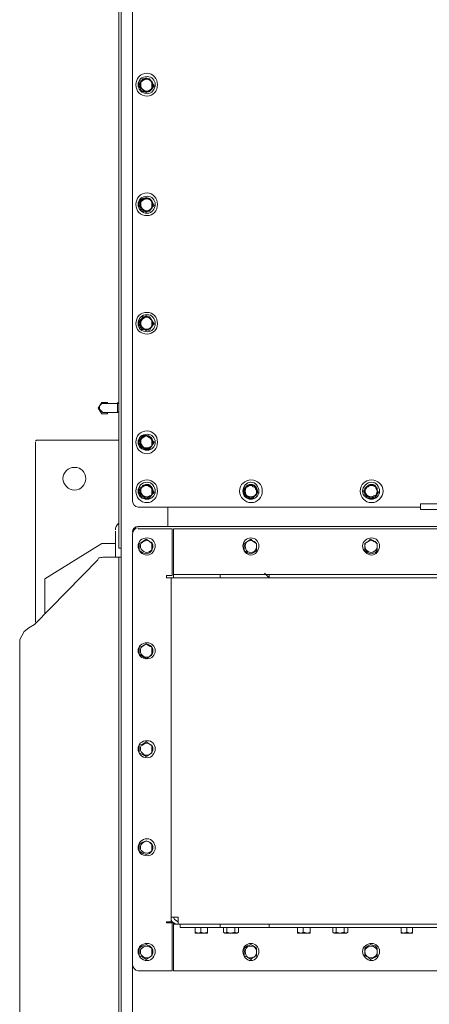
# Model space of a CAD drawing. Header units: millimetres. Extents: x -21108 to 360233, y 566 to 551167.
# Tile 18 of 38: x 179455 to 179879, y 266973 to 267991. Entities that reach past the tile are written whole.
import ezdxf

# ---------------------------------------------------------------- set-up
doc = ezdxf.new("R2010")
doc.units = ezdxf.units.MM
doc.header["$LTSCALE"] = 10

msp = doc.modelspace()

# ---------------------------------------------------------------- linework, layer by layer
at = {"linetype": 'Continuous', "lineweight": 20}
for points in [[(179560.287, 267444.416), (179557.93, 267444.416), (179557.93, 268068.984)], [(179572.071, 268040.702), (179572.071, 267493.91), (179572.071, 267493.91)], [(179572.071, 266432.144), (179570.893, 266432.144), (179560.287, 266432.144), (179560.287, 268002.992)], [(179586.213, 267929.929), (179582.677, 267929.929), (179580.32, 267926.394), (179579.142, 267922.859), (179580.32, 267920.502)], [(179582.677, 267928.751), (179579.142, 267927.573), (179579.142, 267922.859), (179579.142, 267919.324), (179582.677, 267916.967)], [(179589.748, 267928.751), (179586.213, 267931.108), (179582.677, 267928.751)], [(179586.213, 267916.967), (179589.748, 267916.967), (179592.105, 267919.324), (179594.462, 267922.859), (179592.105, 267926.394), (179589.748, 267929.929), (179586.213, 267929.929)], [(179592.105, 267922.859), (179592.105, 267927.573), (179589.748, 267928.751)], [(179580.32, 267920.502), (179581.499, 267916.967), (179586.213, 267916.967)], [(179582.677, 267916.967), (179586.213, 267915.788), (179589.748, 267916.967)], [(179589.748, 267916.967), (179592.105, 267919.324), (179592.105, 267922.859)], [(179582.677, 267806.194), (179579.142, 267803.837), (179579.142, 267799.124), (179579.142, 267795.588), (179582.677, 267794.41)], [(179586.213, 267806.194), (179582.677, 267806.194), (179580.32, 267803.837)], [(179589.748, 267806.194), (179586.213, 267807.373), (179582.677, 267806.194)], [(179592.105, 267796.767), (179594.462, 267799.124), (179592.105, 267803.837), (179589.748, 267806.194), (179586.213, 267806.194)], [(179592.105, 267799.124), (179592.105, 267803.837), (179589.748, 267806.194)], [(179580.32, 267803.837), (179579.142, 267800.302), (179579.142, 267800.302)], [(179579.142, 267800.302), (179580.32, 267796.767), (179580.32, 267796.767)], [(179580.32, 267796.767), (179581.499, 267793.232), (179586.213, 267793.232)], [(179582.677, 267794.41), (179586.213, 267792.053), (179589.748, 267794.41)], [(179586.213, 267793.232), (179589.748, 267793.232), (179592.105, 267796.767)], [(179589.748, 267794.41), (179592.105, 267795.588), (179592.105, 267799.124)], [(179582.677, 267682.459), (179579.142, 267680.102), (179579.142, 267676.567), (179579.142, 267673.032), (179582.677, 267671.853)], [(179586.213, 267683.637), (179582.677, 267683.637), (179580.32, 267680.102)], [(179589.748, 267682.459), (179586.213, 267684.816), (179582.677, 267682.459)], [(179592.105, 267674.21), (179594.462, 267676.567), (179592.105, 267680.102), (179589.748, 267683.637), (179586.213, 267683.637)], [(179592.105, 267676.567), (179592.105, 267680.102), (179589.748, 267682.459)], [(179580.32, 267680.102), (179579.142, 267676.567), (179580.32, 267674.21)], [(179580.32, 267674.21), (179581.499, 267670.675), (179586.213, 267670.675)], [(179582.677, 267671.853), (179586.213, 267669.496), (179589.748, 267671.853)], [(179586.213, 267670.675), (179589.748, 267669.496), (179592.105, 267674.21)], [(179589.748, 267671.853), (179592.105, 267673.032), (179592.105, 267676.567)], [(179546.146, 267584.649), (179546.146, 267583.471), (179540.254, 267583.471), (179536.718, 267589.363), (179540.254, 267595.255), (179546.146, 267595.255), (179546.146, 267594.077)], [(179542.611, 267594.077), (179540.254, 267594.077), (179537.897, 267591.72), (179537.897, 267590.541), (179537.897, 267588.185), (179540.254, 267585.828), (179541.432, 267584.649), (179542.611, 267584.649)], [(179556.752, 267594.077), (179542.611, 267594.077), (179542.611, 267594.077)], [(179556.752, 267584.649), (179556.752, 267585.828), (179556.752, 267589.363), (179556.752, 267592.898), (179556.752, 267594.077)], [(179542.611, 267584.649), (179556.752, 267584.649), (179556.752, 267584.649)], [(179586.213, 267561.081), (179582.677, 267561.081), (179580.32, 267557.545)], [(179589.748, 267558.724), (179586.213, 267561.081), (179582.677, 267558.724)], [(179592.105, 267550.475), (179594.462, 267554.01), (179592.105, 267556.367), (179589.748, 267559.902), (179586.213, 267561.081)], [(179471.905, 267554.01), (179471.905, 267367.818), (179471.905, 267367.818)], [(179557.93, 267556.367), (179473.083, 267556.367), (179473.083, 267556.367)], [(179582.677, 267558.724), (179579.142, 267557.545), (179579.142, 267554.01), (179579.142, 267550.475), (179582.677, 267548.118)], [(179580.32, 267557.545), (179579.142, 267554.01), (179580.32, 267550.475)], [(179580.32, 267550.475), (179581.499, 267548.118), (179586.213, 267546.94)], [(179586.213, 267546.94), (179589.748, 267546.94), (179592.105, 267550.475)], [(179592.105, 267554.01), (179592.105, 267557.545), (179589.748, 267558.724)], [(179589.748, 267548.118), (179592.105, 267550.475), (179592.105, 267554.01)], [(179582.677, 267548.118), (179586.213, 267545.761), (179589.748, 267548.118)], [(179586.213, 267509.23), (179582.677, 267509.23), (179580.32, 267505.694)], [(179589.748, 267508.051), (179586.213, 267510.408), (179582.677, 267508.051)], [(179592.105, 267505.694), (179589.748, 267509.23), (179586.213, 267509.23)], [(179694.628, 267509.23), (179691.093, 267509.23), (179688.736, 267505.694)], [(179696.985, 267508.051), (179694.628, 267510.408), (179691.093, 267508.051)], [(179694.628, 267496.267), (179696.985, 267496.267), (179699.342, 267499.802), (179701.699, 267502.159), (179699.342, 267505.694), (179698.163, 267509.23), (179694.628, 267509.23)], [(179819.542, 267509.23), (179816.007, 267509.23), (179813.65, 267505.694)], [(179823.077, 267508.051), (179818.363, 267510.408), (179816.007, 267508.051)], [(179824.256, 267499.802), (179826.612, 267502.159), (179824.256, 267505.694), (179823.077, 267509.23), (179819.542, 267509.23)], [(179582.677, 267508.051), (179579.142, 267506.873), (179579.142, 267503.338), (179579.142, 267499.802), (179582.677, 267497.445)], [(179580.32, 267505.694), (179579.142, 267503.338), (179579.142, 267503.338)], [(179579.142, 267503.338), (179580.32, 267499.802), (179580.32, 267499.802)], [(179580.32, 267499.802), (179581.499, 267496.267), (179586.213, 267496.267)], [(179586.213, 267496.267), (179589.748, 267496.267), (179592.105, 267499.802)], [(179592.105, 267503.338), (179592.105, 267506.873), (179589.748, 267508.051)], [(179589.748, 267497.445), (179592.105, 267499.802), (179592.105, 267503.338)], [(179592.105, 267499.802), (179594.462, 267502.159), (179592.105, 267505.694)], [(179688.736, 267505.694), (179686.379, 267503.338), (179688.736, 267499.802)], [(179691.093, 267508.051), (179687.558, 267506.873), (179687.558, 267503.338), (179687.558, 267499.802), (179691.093, 267497.445)], [(179688.736, 267499.802), (179691.093, 267496.267), (179694.628, 267496.267)], [(179700.52, 267503.338), (179700.52, 267506.873), (179696.985, 267508.051)], [(179696.985, 267497.445), (179700.52, 267499.802), (179700.52, 267503.338)], [(179813.65, 267505.694), (179811.293, 267503.338), (179813.65, 267499.802)], [(179816.007, 267508.051), (179812.471, 267506.873), (179812.471, 267503.338), (179812.471, 267499.802), (179816.007, 267497.445)], [(179813.65, 267499.802), (179814.828, 267496.267), (179818.363, 267496.267)], [(179818.363, 267496.267), (179823.077, 267496.267), (179824.256, 267499.802)], [(179825.434, 267503.338), (179825.434, 267506.873), (179823.077, 267508.051)], [(179823.077, 267497.445), (179825.434, 267499.802), (179825.434, 267503.338)], [(179582.677, 267497.445), (179586.213, 267496.267), (179589.748, 267497.445)], [(179691.093, 267497.445), (179694.628, 267496.267), (179696.985, 267497.445)], [(179816.007, 267497.445), (179818.363, 267496.267), (179823.077, 267497.445)], [(179870.214, 267490.375), (179870.214, 267484.483), (179870.214, 267484.483)], [(180267.346, 267490.375), (180069.369, 267490.375), (179870.214, 267490.375)], [(179577.964, 267486.84), (179870.214, 267486.84), (179870.214, 267486.84)], [(179608.603, 267486.84), (179608.603, 267466.806), (179608.603, 267466.806)], [(179608.603, 267486.84), (179608.603, 267466.806), (179608.603, 267466.806)], [(180267.346, 267484.483), (180069.369, 267484.483), (179870.214, 267484.483)], [(179554.395, 267462.092), (179554.395, 267434.989), (179554.395, 267434.989)], [(179572.071, 267459.736), (179572.071, 266409.754), (179572.071, 266409.754)], [(179572.071, 267014.289), (179572.071, 267458.557), (179572.071, 267458.557)], [(179910.281, 267466.806), (179577.964, 267466.806), (179577.964, 267466.806)], [(179577.964, 267464.449), (179613.316, 267464.449), (179613.316, 267416.134), (179607.424, 267416.134), (179607.424, 267413.777)], [(179614.495, 267464.449), (179910.281, 267464.449), (179910.281, 267464.449)], [(179614.495, 267422.026), (179614.495, 267464.449), (179614.495, 267464.449)], [(179481.332, 267376.067), (179481.332, 267412.598), (179540.254, 267449.13), (179554.395, 267449.13)], [(179582.677, 267451.487), (179579.142, 267449.13), (179579.142, 267445.594), (179579.142, 267442.059), (179582.677, 267439.702)], [(179589.748, 267451.487), (179586.213, 267453.843), (179582.677, 267451.487)], [(179592.105, 267445.594), (179592.105, 267449.13), (179589.748, 267451.487)], [(179691.093, 267451.487), (179687.558, 267449.13), (179687.558, 267445.594), (179687.558, 267442.059), (179691.093, 267439.702)], [(179696.985, 267451.487), (179694.628, 267453.843), (179691.093, 267451.487)], [(179700.52, 267445.594), (179700.52, 267449.13), (179696.985, 267451.487)], [(179816.007, 267451.487), (179812.471, 267449.13), (179812.471, 267445.594), (179812.471, 267442.059), (179816.007, 267439.702)], [(179823.077, 267451.487), (179818.363, 267453.843), (179816.007, 267451.487)], [(179823.077, 267439.702), (179825.434, 267442.059), (179825.434, 267445.594), (179825.434, 267449.13), (179823.077, 267451.487)], [(179560.287, 267434.989), (179560.287, 267444.416), (179560.287, 267444.416)], [(179560.287, 267444.416), (179560.287, 267434.989), (179560.287, 267434.989)], [(179582.677, 267439.702), (179586.213, 267438.524), (179589.748, 267439.702)], [(179589.748, 267439.702), (179592.105, 267442.059), (179592.105, 267445.594)], [(179691.093, 267439.702), (179694.628, 267438.524), (179696.985, 267439.702)], [(179696.985, 267439.702), (179700.52, 267442.059), (179700.52, 267445.594)], [(179816.007, 267439.702), (179818.363, 267438.524), (179823.077, 267439.702)], [(179536.718, 267432.632), (179470.726, 267365.461), (179464.834, 267361.926), (179460.12, 267358.391), (179457.764, 267353.677), (179455.407, 267350.142)], [(179541.432, 267434.989), (179557.93, 267434.989), (179557.93, 267434.989)], [(179560.287, 267434.989), (179557.93, 267434.989), (179557.93, 267434.989)], [(179560.287, 266376.758), (179557.93, 266376.758), (179557.93, 267434.989)], [(179614.495, 267422.026), (179614.495, 267417.312), (179614.495, 267417.312)], [(179614.495, 267413.777), (179614.495, 267417.312), (179619.209, 267417.312)], [(179619.209, 267417.312), (179658.097, 267417.312), (179658.097, 267417.312)], [(179658.097, 267417.312), (179662.811, 267417.312), (179662.811, 267417.312)], [(179713.483, 267413.777), (179708.769, 267418.491), (179708.769, 267418.491)], [(179713.483, 267417.312), (179718.197, 267417.312), (179718.197, 267417.312)], [(179718.197, 267417.312), (180419.363, 267417.312), (180419.363, 267417.312)], [(179612.138, 267413.777), (179607.424, 267413.777), (179607.424, 267413.777)], [(179619.209, 267413.777), (179612.138, 267413.777), (179612.138, 267062.604), (179619.209, 267062.604), (179619.209, 267057.891), (179619.209, 267055.534), (179619.209, 267055.534)], [(179661.632, 267413.777), (179619.209, 267413.777), (179619.209, 267413.777)], [(179662.811, 267413.777), (179661.632, 267413.777), (179661.632, 267413.777)], [(180069.369, 267413.777), (179713.483, 267413.777), (179713.483, 267413.777)], [(179470.726, 266446.285), (179464.834, 266449.82), (179460.12, 266454.534), (179457.764, 266459.248), (179455.407, 266462.783), (179455.407, 267350.142)], [(179582.677, 267343.071), (179579.142, 267341.893), (179579.142, 267338.357), (179579.142, 267334.822), (179582.677, 267332.465)], [(179589.748, 267343.071), (179586.213, 267345.428), (179582.677, 267343.071)], [(179592.105, 267338.357), (179592.105, 267341.893), (179589.748, 267343.071)], [(179589.748, 267332.465), (179592.105, 267334.822), (179592.105, 267338.357)], [(179582.677, 267332.465), (179586.213, 267330.108), (179589.748, 267332.465)], [(179589.748, 267241.726), (179586.213, 267244.083), (179582.677, 267241.726)], [(179582.677, 267241.726), (179579.142, 267240.548), (179579.142, 267235.834), (179579.142, 267232.298), (179582.677, 267231.12)], [(179592.105, 267235.834), (179592.105, 267240.548), (179589.748, 267241.726)], [(179589.748, 267231.12), (179592.105, 267232.298), (179592.105, 267235.834)], [(179582.677, 267231.12), (179586.213, 267228.763), (179589.748, 267231.12)], [(179582.677, 267140.381), (179579.142, 267138.024), (179579.142, 267134.489), (179579.142, 267130.953), (179582.677, 267128.597)], [(179589.748, 267140.381), (179586.213, 267141.559), (179582.677, 267140.381)], [(179592.105, 267134.489), (179592.105, 267138.024), (179589.748, 267140.381)], [(179589.748, 267128.597), (179592.105, 267130.953), (179592.105, 267134.489)], [(179582.677, 267128.597), (179586.213, 267127.418), (179589.748, 267128.597)], [(179612.138, 267062.604), (179612.138, 267060.248), (179613.316, 267057.891), (179616.852, 267055.534), (179619.209, 267055.534), (179619.209, 267057.891), (179615.673, 267060.248), (179614.495, 267062.604)], [(179613.316, 267057.891), (179612.138, 267057.891), (179612.138, 267062.604)], [(179577.964, 267007.218), (179613.316, 267007.218), (179613.316, 267056.712), (179607.424, 267056.712), (179607.424, 267057.891)], [(179607.424, 267057.891), (179612.138, 267057.891), (179612.138, 267057.891)], [(179619.209, 267055.534), (179614.495, 267055.534), (179614.495, 267056.712)], [(179614.495, 267055.534), (179614.495, 267050.82), (179614.495, 267007.218), (180523.065, 267007.218), (180523.065, 267050.82)], [(179619.209, 267055.534), (179660.454, 267055.534), (179660.454, 267055.534)], [(179627.458, 267051.999), (179621.565, 267051.999), (179621.565, 267055.534)], [(179627.458, 267051.999), (179655.74, 267051.999), (179655.74, 267051.999)], [(179652.205, 267051.999), (179639.242, 267051.999), (179634.528, 267051.999)], [(179640.42, 267046.106), (179636.885, 267047.285), (179636.885, 267051.999)], [(179646.313, 267046.106), (179642.777, 267047.285), (179642.777, 267051.999)], [(179646.313, 267046.106), (179649.848, 267047.285), (179649.848, 267051.999)], [(179662.811, 267051.999), (179655.74, 267051.999), (179655.74, 267051.999)], [(179660.454, 267055.534), (179662.811, 267055.534), (179662.811, 267055.534)], [(179713.483, 267051.999), (179662.811, 267051.999), (179662.811, 267055.534), (179713.483, 267055.534)], [(179682.844, 267051.999), (179665.167, 267051.999), (179665.167, 267051.999)], [(179668.703, 267046.106), (179666.346, 267047.285), (179666.346, 267051.999)], [(179673.416, 267046.106), (179669.881, 267047.285), (179669.881, 267051.999)], [(179673.416, 267046.106), (179678.13, 267047.285), (179678.13, 267051.999)], [(179680.487, 267046.106), (179681.665, 267047.285), (179681.665, 267051.999)], [(179713.483, 267051.999), (179713.483, 267055.534), (179713.483, 267055.534)], [(179713.483, 267055.534), (179714.662, 267055.534), (179714.662, 267055.534)], [(179719.375, 267051.999), (179713.483, 267051.999), (179713.483, 267051.999)], [(179714.662, 267055.534), (180068.191, 267055.534), (180068.191, 267055.534)], [(179719.375, 267051.999), (180418.185, 267051.999), (180418.185, 267051.999)], [(179758.263, 267051.999), (179745.301, 267051.999), (179740.587, 267051.999)], [(179746.479, 267046.106), (179742.944, 267047.285), (179742.944, 267051.999)], [(179753.55, 267046.106), (179748.836, 267047.285), (179748.836, 267051.999)], [(179753.55, 267046.106), (179755.907, 267047.285), (179755.907, 267051.999)], [(179794.795, 267051.999), (179778.297, 267051.999), (179778.297, 267051.999)], [(179780.654, 267046.106), (179779.475, 267047.285), (179779.475, 267051.999)], [(179786.546, 267046.106), (179783.011, 267047.285), (179783.011, 267051.999)], [(179786.546, 267046.106), (179791.26, 267047.285), (179791.26, 267051.999)], [(179792.438, 267046.106), (179794.795, 267047.285), (179794.795, 267051.999)], [(179864.322, 267051.999), (179851.359, 267051.999), (179847.824, 267051.999)], [(179852.538, 267046.106), (179850.181, 267047.285), (179850.181, 267051.999)], [(179859.609, 267046.106), (179856.073, 267047.285), (179856.073, 267051.999)], [(179859.609, 267046.106), (179861.965, 267047.285), (179861.965, 267051.999)], [(179636.885, 267047.285), (179636.885, 267046.106), (179640.42, 267046.106)], [(179642.777, 267047.285), (179640.42, 267046.106), (179646.313, 267046.106)], [(179646.313, 267046.106), (179649.848, 267046.106), (179649.848, 267047.285)], [(179649.848, 267047.285), (179649.848, 267046.106), (179649.848, 267046.106)], [(179666.346, 267047.285), (179667.524, 267046.106), (179667.524, 267046.106)], [(179667.524, 267046.106), (179668.703, 267046.106), (179668.703, 267046.106)], [(179669.881, 267047.285), (179668.703, 267046.106), (179673.416, 267046.106)], [(179673.416, 267046.106), (179680.487, 267046.106), (179678.13, 267047.285)], [(179680.487, 267046.106), (179681.665, 267047.285), (179681.665, 267047.285)], [(179742.944, 267047.285), (179742.944, 267046.106), (179746.479, 267046.106)], [(179748.836, 267047.285), (179746.479, 267046.106), (179753.55, 267046.106)], [(179753.55, 267046.106), (179755.907, 267046.106), (179755.907, 267047.285)], [(179755.907, 267047.285), (179755.907, 267046.106), (179755.907, 267046.106)], [(179779.475, 267047.285), (179780.654, 267046.106), (179780.654, 267046.106)], [(179783.011, 267047.285), (179780.654, 267046.106), (179786.546, 267046.106)], [(179786.546, 267046.106), (179792.438, 267046.106), (179791.26, 267047.285)], [(179793.616, 267046.106), (179792.438, 267046.106), (179792.438, 267046.106)], [(179793.616, 267046.106), (179794.795, 267047.285), (179794.795, 267047.285)], [(179850.181, 267047.285), (179850.181, 267046.106), (179852.538, 267046.106)], [(179856.073, 267047.285), (179852.538, 267046.106), (179859.609, 267046.106)], [(179859.609, 267046.106), (179861.965, 267046.106), (179861.965, 267047.285)], [(179861.965, 267047.285), (179861.965, 267046.106), (179861.965, 267046.106)], [(179582.677, 267033.144), (179579.142, 267030.787), (179579.142, 267026.073), (179579.142, 267022.538), (179582.677, 267021.359)], [(179589.748, 267033.144), (179586.213, 267034.322), (179582.677, 267033.144)], [(179592.105, 267026.073), (179592.105, 267030.787), (179589.748, 267033.144)], [(179691.093, 267033.144), (179687.558, 267030.787), (179687.558, 267026.073), (179687.558, 267022.538), (179691.093, 267021.359)], [(179696.985, 267033.144), (179694.628, 267034.322), (179691.093, 267033.144)], [(179700.52, 267026.073), (179700.52, 267030.787), (179696.985, 267033.144)], [(179816.007, 267033.144), (179812.471, 267030.787), (179812.471, 267026.073), (179812.471, 267022.538), (179816.007, 267021.359)], [(179823.077, 267033.144), (179818.363, 267034.322), (179816.007, 267033.144)], [(179823.077, 267021.359), (179825.434, 267022.538), (179825.434, 267026.073), (179825.434, 267030.787), (179823.077, 267033.144)], [(179582.677, 267021.359), (179586.213, 267019.003), (179589.748, 267021.359)], [(179589.748, 267021.359), (179592.105, 267022.538), (179592.105, 267026.073)], [(179691.093, 267021.359), (179694.628, 267019.003), (179696.985, 267021.359)], [(179696.985, 267021.359), (179700.52, 267022.538), (179700.52, 267026.073)], [(179816.007, 267021.359), (179818.363, 267019.003), (179823.077, 267021.359)]]:
    msp.add_lwpolyline(points, dxfattribs=at)
for points in [[(179713.483, 267417.312), (179662.811, 267417.312), (179662.811, 267413.777), (179713.483, 267413.777)], [(179619.209, 267057.891), (179619.209, 267057.891)], [(179619.209, 267055.534), (179619.209, 267055.534)], [(179634.528, 267051.999), (179634.528, 267051.999)], [(179652.205, 267051.999), (179652.205, 267051.999)], [(179665.167, 267051.999), (179665.167, 267051.999)], [(179682.844, 267051.999), (179682.844, 267051.999)], [(179740.587, 267051.999), (179740.587, 267051.999)], [(179758.263, 267051.999), (179758.263, 267051.999)], [(179778.297, 267051.999), (179778.297, 267051.999)], [(179794.795, 267051.999), (179794.795, 267051.999)], [(179847.824, 267051.999), (179847.824, 267051.999)], [(179864.322, 267051.999), (179864.322, 267051.999)], [(179680.487, 267046.106), (179680.487, 267046.106)], [(179780.654, 267046.106), (179780.654, 267046.106)]]:
    msp.add_lwpolyline(points, close=True, dxfattribs=at)
for points in [[(179597.997, 267924.037), (179597.997, 267929.929), (179593.283, 267935.822), (179587.391, 267935.822), (179587.391, 267935.822), (179580.32, 267935.822), (179575.607, 267929.929), (179575.607, 267924.037), (179575.607, 267924.037), (179575.607, 267916.967), (179580.32, 267912.253), (179587.391, 267912.253), (179587.391, 267912.253), (179593.283, 267912.253), (179597.997, 267916.967), (179597.997, 267924.037)], [(179595.64, 267924.037), (179595.64, 267928.751), (179592.105, 267932.286), (179587.391, 267932.286), (179587.391, 267932.286), (179581.499, 267932.286), (179577.964, 267928.751), (179577.964, 267924.037), (179577.964, 267924.037), (179577.964, 267919.324), (179581.499, 267914.61), (179587.391, 267914.61), (179587.391, 267914.61), (179592.105, 267914.61), (179595.64, 267919.324), (179595.64, 267924.037)], [(179597.997, 267800.302), (179597.997, 267806.194), (179593.283, 267812.086), (179587.391, 267812.086), (179587.391, 267812.086), (179580.32, 267812.086), (179575.607, 267806.194), (179575.607, 267800.302), (179575.607, 267800.302), (179575.607, 267793.232), (179580.32, 267788.518), (179587.391, 267788.518), (179587.391, 267788.518), (179593.283, 267788.518), (179597.997, 267793.232), (179597.997, 267800.302)], [(179595.64, 267800.302), (179595.64, 267805.016), (179592.105, 267808.551), (179587.391, 267808.551), (179587.391, 267808.551), (179581.499, 267808.551), (179577.964, 267805.016), (179577.964, 267800.302), (179577.964, 267800.302), (179577.964, 267795.588), (179581.499, 267790.875), (179587.391, 267790.875), (179587.391, 267790.875), (179592.105, 267790.875), (179595.64, 267795.588), (179595.64, 267800.302)], [(179597.997, 267676.567), (179597.997, 267683.637), (179593.283, 267688.351), (179587.391, 267688.351), (179587.391, 267688.351), (179580.32, 267688.351), (179575.607, 267683.637), (179575.607, 267676.567), (179575.607, 267676.567), (179575.607, 267670.675), (179580.32, 267665.961), (179587.391, 267665.961), (179587.391, 267665.961), (179593.283, 267665.961), (179597.997, 267670.675), (179597.997, 267676.567)], [(179595.64, 267676.567), (179595.64, 267682.459), (179592.105, 267685.994), (179587.391, 267685.994), (179587.391, 267685.994), (179581.499, 267685.994), (179577.964, 267682.459), (179577.964, 267676.567), (179577.964, 267676.567), (179577.964, 267671.853), (179581.499, 267668.318), (179587.391, 267668.318), (179587.391, 267668.318), (179592.105, 267668.318), (179595.64, 267671.853), (179595.64, 267676.567)], [(179597.997, 267554.01), (179597.997, 267561.081), (179593.283, 267565.794), (179587.391, 267565.794), (179587.391, 267565.794), (179580.32, 267565.794), (179575.607, 267561.081), (179575.607, 267554.01), (179575.607, 267554.01), (179575.607, 267548.118), (179580.32, 267542.226), (179587.391, 267542.226), (179587.391, 267542.226), (179593.283, 267542.226), (179597.997, 267548.118), (179597.997, 267554.01)], [(179595.64, 267554.01), (179595.64, 267558.724), (179592.105, 267562.259), (179587.391, 267562.259), (179587.391, 267562.259), (179581.499, 267562.259), (179577.964, 267558.724), (179577.964, 267554.01), (179577.964, 267554.01), (179577.964, 267549.296), (179581.499, 267545.761), (179587.391, 267545.761), (179587.391, 267545.761), (179592.105, 267545.761), (179595.64, 267549.296), (179595.64, 267554.01)], [(179523.756, 267516.3), (179523.756, 267523.371), (179519.042, 267528.085), (179511.971, 267528.085), (179511.971, 267528.085), (179506.079, 267528.085), (179500.187, 267523.371), (179500.187, 267516.3), (179500.187, 267516.3), (179500.187, 267510.408), (179506.079, 267504.516), (179511.971, 267504.516), (179511.971, 267504.516), (179519.042, 267504.516), (179523.756, 267510.408), (179523.756, 267516.3)], [(179597.997, 267503.338), (179597.997, 267510.408), (179593.283, 267515.122), (179587.391, 267515.122), (179587.391, 267515.122), (179580.32, 267515.122), (179575.607, 267510.408), (179575.607, 267503.338), (179575.607, 267503.338), (179575.607, 267497.445), (179580.32, 267491.553), (179587.391, 267491.553), (179587.391, 267491.553), (179593.283, 267491.553), (179597.997, 267497.445), (179597.997, 267503.338)], [(179595.64, 267503.338), (179595.64, 267508.051), (179592.105, 267512.765), (179587.391, 267512.765), (179587.391, 267512.765), (179581.499, 267512.765), (179577.964, 267508.051), (179577.964, 267503.338), (179577.964, 267503.338), (179577.964, 267498.624), (179581.499, 267495.089), (179587.391, 267495.089), (179587.391, 267495.089), (179592.105, 267495.089), (179595.64, 267498.624), (179595.64, 267503.338)], [(179706.413, 267503.338), (179706.413, 267510.408), (179701.699, 267515.122), (179694.628, 267515.122), (179694.628, 267515.122), (179688.736, 267515.122), (179682.844, 267510.408), (179682.844, 267503.338), (179682.844, 267503.338), (179682.844, 267497.445), (179688.736, 267491.553), (179694.628, 267491.553), (179694.628, 267491.553), (179701.699, 267491.553), (179706.413, 267497.445), (179706.413, 267503.338)], [(179702.877, 267503.338), (179702.877, 267508.051), (179699.342, 267512.765), (179694.628, 267512.765), (179694.628, 267512.765), (179689.914, 267512.765), (179686.379, 267508.051), (179686.379, 267503.338), (179686.379, 267503.338), (179686.379, 267498.624), (179689.914, 267495.089), (179694.628, 267495.089), (179694.628, 267495.089), (179699.342, 267495.089), (179702.877, 267498.624), (179702.877, 267503.338)], [(179831.326, 267503.338), (179831.326, 267510.408), (179825.434, 267515.122), (179819.542, 267515.122), (179819.542, 267515.122), (179812.471, 267515.122), (179807.758, 267510.408), (179807.758, 267503.338), (179807.758, 267503.338), (179807.758, 267497.445), (179812.471, 267491.553), (179819.542, 267491.553), (179819.542, 267491.553), (179825.434, 267491.553), (179831.326, 267497.445), (179831.326, 267503.338)], [(179831.326, 267503.338), (179831.326, 267510.408), (179825.434, 267515.122), (179819.542, 267515.122), (179819.542, 267515.122), (179812.471, 267515.122), (179807.758, 267510.408), (179807.758, 267503.338), (179807.758, 267503.338), (179807.758, 267497.445), (179812.471, 267491.553), (179819.542, 267491.553), (179819.542, 267491.553), (179825.434, 267491.553), (179831.326, 267497.445), (179831.326, 267503.338)], [(179827.791, 267503.338), (179827.791, 267508.051), (179824.256, 267512.765), (179819.542, 267512.765), (179819.542, 267512.765), (179814.828, 267512.765), (179810.114, 267508.051), (179810.114, 267503.338), (179810.114, 267503.338), (179810.114, 267498.624), (179814.828, 267495.089), (179819.542, 267495.089), (179819.542, 267495.089), (179824.256, 267495.089), (179827.791, 267498.624), (179827.791, 267503.338)], [(179827.791, 267503.338), (179827.791, 267508.051), (179824.256, 267512.765), (179819.542, 267512.765), (179819.542, 267512.765), (179814.828, 267512.765), (179810.114, 267508.051), (179810.114, 267503.338), (179810.114, 267503.338), (179810.114, 267498.624), (179814.828, 267495.089), (179819.542, 267495.089), (179819.542, 267495.089), (179824.256, 267495.089), (179827.791, 267498.624), (179827.791, 267503.338)], [(179595.64, 267446.773), (179595.64, 267451.487), (179592.105, 267455.022), (179587.391, 267455.022), (179587.391, 267455.022), (179581.499, 267455.022), (179577.964, 267451.487), (179577.964, 267446.773), (179577.964, 267446.773), (179577.964, 267442.059), (179581.499, 267437.345), (179587.391, 267437.345), (179587.391, 267437.345), (179592.105, 267437.345), (179595.64, 267442.059), (179595.64, 267446.773)], [(179702.877, 267446.773), (179702.877, 267451.487), (179699.342, 267455.022), (179694.628, 267455.022), (179694.628, 267455.022), (179689.914, 267455.022), (179686.379, 267451.487), (179686.379, 267446.773), (179686.379, 267446.773), (179686.379, 267442.059), (179689.914, 267437.345), (179694.628, 267437.345), (179694.628, 267437.345), (179699.342, 267437.345), (179702.877, 267442.059), (179702.877, 267446.773)], [(179827.791, 267446.773), (179827.791, 267451.487), (179824.256, 267455.022), (179819.542, 267455.022), (179819.542, 267455.022), (179814.828, 267455.022), (179810.114, 267451.487), (179810.114, 267446.773), (179810.114, 267446.773), (179810.114, 267442.059), (179814.828, 267437.345), (179819.542, 267437.345), (179819.542, 267437.345), (179824.256, 267437.345), (179827.791, 267442.059), (179827.791, 267446.773)], [(179595.64, 267338.357), (179595.64, 267343.071), (179592.105, 267346.606), (179587.391, 267346.606), (179587.391, 267346.606), (179581.499, 267346.606), (179577.964, 267343.071), (179577.964, 267338.357), (179577.964, 267338.357), (179577.964, 267333.644), (179581.499, 267330.108), (179587.391, 267330.108), (179587.391, 267330.108), (179592.105, 267330.108), (179595.64, 267333.644), (179595.64, 267338.357)], [(179595.64, 267237.012), (179595.64, 267241.726), (179592.105, 267245.261), (179587.391, 267245.261), (179587.391, 267245.261), (179581.499, 267245.261), (179577.964, 267241.726), (179577.964, 267237.012), (179577.964, 267237.012), (179577.964, 267232.298), (179581.499, 267227.585), (179587.391, 267227.585), (179587.391, 267227.585), (179592.105, 267227.585), (179595.64, 267232.298), (179595.64, 267237.012)], [(179595.64, 267134.489), (179595.64, 267139.202), (179592.105, 267143.916), (179587.391, 267143.916), (179587.391, 267143.916), (179581.499, 267143.916), (179577.964, 267139.202), (179577.964, 267134.489), (179577.964, 267134.489), (179577.964, 267129.775), (179581.499, 267126.24), (179587.391, 267126.24), (179587.391, 267126.24), (179592.105, 267126.24), (179595.64, 267129.775), (179595.64, 267134.489)], [(179595.64, 267027.252), (179595.64, 267031.965), (179592.105, 267035.501), (179587.391, 267035.501), (179587.391, 267035.501), (179581.499, 267035.501), (179577.964, 267031.965), (179577.964, 267027.252), (179577.964, 267027.252), (179577.964, 267022.538), (179581.499, 267017.824), (179587.391, 267017.824), (179587.391, 267017.824), (179592.105, 267017.824), (179595.64, 267022.538), (179595.64, 267027.252)], [(179702.877, 267027.252), (179702.877, 267031.965), (179699.342, 267035.501), (179694.628, 267035.501), (179694.628, 267035.501), (179689.914, 267035.501), (179686.379, 267031.965), (179686.379, 267027.252), (179686.379, 267027.252), (179686.379, 267022.538), (179689.914, 267017.824), (179694.628, 267017.824), (179694.628, 267017.824), (179699.342, 267017.824), (179702.877, 267022.538), (179702.877, 267027.252)], [(179827.791, 267027.252), (179827.791, 267031.965), (179824.256, 267035.501), (179819.542, 267035.501), (179819.542, 267035.501), (179814.828, 267035.501), (179810.114, 267031.965), (179810.114, 267027.252), (179810.114, 267027.252), (179810.114, 267022.538), (179814.828, 267017.824), (179819.542, 267017.824), (179819.542, 267017.824), (179824.256, 267017.824), (179827.791, 267022.538), (179827.791, 267027.252)]]:
    msp.add_open_spline(points, degree=3, knots=[0, 0, 0, 0, 0.0625, 0.0625, 0.0625, 0.062501, 0.125, 0.125, 0.125, 0.125001, 0.1875, 0.1875, 0.1875, 0.187501, 1, 1, 1, 1], dxfattribs=at)
for points in [[(179583.856, 267928.751), (179581.499, 267927.573), (179580.32, 267926.394), (179580.32, 267924.037)], [(179581.499, 267927.573), (179580.32, 267925.216), (179580.32, 267922.859), (179581.499, 267920.502)], [(179587.391, 267929.929), (179585.034, 267929.929), (179582.677, 267928.751), (179581.499, 267927.573)], [(179589.748, 267928.751), (179588.569, 267929.929), (179585.034, 267929.929), (179583.856, 267928.751)], [(179592.105, 267926.394), (179590.926, 267928.751), (179589.748, 267929.929), (179587.391, 267929.929)], [(179593.283, 267924.037), (179593.283, 267926.394), (179592.105, 267927.573), (179589.748, 267928.751)], [(179592.105, 267920.502), (179593.283, 267922.859), (179593.283, 267925.216), (179592.105, 267926.394)], [(179580.32, 267924.037), (179580.32, 267921.68), (179581.499, 267919.324), (179583.856, 267918.145)], [(179581.499, 267920.502), (179582.677, 267918.145), (179583.856, 267916.967), (179586.213, 267916.967)], [(179583.856, 267918.145), (179585.034, 267916.967), (179588.569, 267916.967), (179589.748, 267918.145)], [(179586.213, 267916.967), (179588.569, 267916.967), (179590.926, 267918.145), (179592.105, 267920.502)], [(179589.748, 267918.145), (179592.105, 267919.324), (179593.283, 267921.68), (179593.283, 267924.037)], [(179583.856, 267805.016), (179581.499, 267803.837), (179580.32, 267802.659), (179580.32, 267800.302)], [(179587.391, 267806.194), (179585.034, 267806.194), (179582.677, 267805.016), (179581.499, 267803.837)], [(179589.748, 267805.016), (179588.569, 267806.194), (179585.034, 267806.194), (179583.856, 267805.016)], [(179592.105, 267802.659), (179590.926, 267805.016), (179589.748, 267806.194), (179587.391, 267806.194)], [(179593.283, 267800.302), (179593.283, 267802.659), (179592.105, 267803.837), (179589.748, 267805.016)], [(179581.499, 267803.837), (179580.32, 267801.481), (179580.32, 267799.124), (179581.499, 267796.767)], [(179580.32, 267800.302), (179580.32, 267797.945), (179581.499, 267795.588), (179583.856, 267794.41)], [(179581.499, 267796.767), (179582.677, 267794.41), (179583.856, 267793.232), (179586.213, 267793.232)], [(179583.856, 267794.41), (179585.034, 267793.232), (179588.569, 267793.232), (179589.748, 267794.41)], [(179586.213, 267793.232), (179588.569, 267793.232), (179590.926, 267794.41), (179592.105, 267796.767)], [(179589.748, 267794.41), (179592.105, 267795.588), (179593.283, 267797.945), (179593.283, 267800.302)], [(179592.105, 267796.767), (179593.283, 267799.124), (179593.283, 267801.481), (179592.105, 267802.659)], [(179583.856, 267682.459), (179581.499, 267681.281), (179580.32, 267678.924), (179580.32, 267676.567)], [(179587.391, 267683.637), (179585.034, 267683.637), (179582.677, 267682.459), (179581.499, 267680.102)], [(179589.748, 267682.459), (179588.569, 267683.637), (179585.034, 267683.637), (179583.856, 267682.459)], [(179592.105, 267680.102), (179590.926, 267682.459), (179589.748, 267683.637), (179587.391, 267683.637)], [(179593.283, 267676.567), (179593.283, 267678.924), (179592.105, 267681.281), (179589.748, 267682.459)], [(179581.499, 267680.102), (179580.32, 267678.924), (179580.32, 267676.567), (179581.499, 267674.21)], [(179580.32, 267676.567), (179580.32, 267674.21), (179581.499, 267673.032), (179583.856, 267671.853)], [(179581.499, 267674.21), (179582.677, 267671.853), (179583.856, 267670.675), (179586.213, 267670.675)], [(179583.856, 267671.853), (179585.034, 267670.675), (179588.569, 267670.675), (179589.748, 267671.853)], [(179586.213, 267670.675), (179588.569, 267670.675), (179590.926, 267671.853), (179592.105, 267674.21)], [(179589.748, 267671.853), (179592.105, 267673.032), (179593.283, 267674.21), (179593.283, 267676.567)], [(179592.105, 267674.21), (179593.283, 267675.388), (179593.283, 267677.745), (179592.105, 267680.102)], [(179556.752, 267595.255), (179556.752, 267594.077), (179557.93, 267594.077), (179557.93, 267594.077)], [(179557.93, 267585.828), (179557.93, 267585.828), (179556.752, 267585.828), (179556.752, 267584.649)], [(179583.856, 267559.902), (179581.499, 267558.724), (179580.32, 267556.367), (179580.32, 267554.01)], [(179587.391, 267561.081), (179585.034, 267561.081), (179582.677, 267559.902), (179581.499, 267557.545)], [(179589.748, 267559.902), (179588.569, 267561.081), (179585.034, 267561.081), (179583.856, 267559.902)], [(179592.105, 267557.545), (179590.926, 267558.724), (179589.748, 267561.081), (179587.391, 267561.081)], [(179593.283, 267554.01), (179593.283, 267556.367), (179592.105, 267558.724), (179589.748, 267559.902)], [(179474.262, 267556.367), (179473.083, 267556.367), (179471.905, 267556.367), (179471.905, 267555.189)], [(179581.499, 267557.545), (179580.32, 267555.189), (179580.32, 267552.832), (179581.499, 267551.653)], [(179580.32, 267554.01), (179580.32, 267551.653), (179581.499, 267549.296), (179583.856, 267548.118)], [(179581.499, 267551.653), (179582.677, 267549.296), (179583.856, 267548.118), (179586.213, 267548.118)], [(179586.213, 267548.118), (179588.569, 267548.118), (179590.926, 267549.296), (179592.105, 267550.475)], [(179589.748, 267548.118), (179592.105, 267549.296), (179593.283, 267551.653), (179593.283, 267554.01)], [(179592.105, 267550.475), (179593.283, 267552.832), (179593.283, 267555.189), (179592.105, 267557.545)], [(179583.856, 267548.118), (179585.034, 267546.94), (179588.569, 267546.94), (179589.748, 267548.118)], [(179511.971, 267528.085), (179506.079, 267528.085), (179500.187, 267523.371), (179500.187, 267516.3)], [(179500.187, 267516.3), (179500.187, 267510.408), (179506.079, 267504.516), (179511.971, 267504.516)], [(179583.856, 267509.23), (179581.499, 267508.051), (179580.32, 267505.694), (179580.32, 267503.338)], [(179587.391, 267510.408), (179585.034, 267510.408), (179582.677, 267509.23), (179581.499, 267506.873)], [(179589.748, 267509.23), (179588.569, 267510.408), (179585.034, 267510.408), (179583.856, 267509.23)], [(179592.105, 267506.873), (179590.926, 267509.23), (179589.748, 267510.408), (179587.391, 267510.408)], [(179593.283, 267503.338), (179593.283, 267505.694), (179592.105, 267508.051), (179589.748, 267509.23)], [(179694.628, 267510.408), (179692.271, 267510.408), (179689.914, 267509.23), (179688.736, 267506.873)], [(179691.093, 267509.23), (179689.914, 267508.051), (179688.736, 267505.694), (179688.736, 267503.338)], [(179698.163, 267509.23), (179695.807, 267510.408), (179693.45, 267510.408), (179691.093, 267509.23)], [(179700.52, 267506.873), (179699.342, 267509.23), (179696.985, 267510.408), (179694.628, 267510.408)], [(179700.52, 267503.338), (179700.52, 267505.694), (179699.342, 267508.051), (179698.163, 267509.23)], [(179816.007, 267509.23), (179813.65, 267508.051), (179812.471, 267505.694), (179812.471, 267503.338)], [(179819.542, 267510.408), (179817.185, 267510.408), (179814.828, 267509.23), (179813.65, 267506.873)], [(179821.899, 267509.23), (179820.72, 267510.408), (179818.363, 267510.408), (179816.007, 267509.23)], [(179824.256, 267506.873), (179824.256, 267509.23), (179821.899, 267510.408), (179819.542, 267510.408)], [(179825.434, 267503.338), (179825.434, 267505.694), (179824.256, 267508.051), (179821.899, 267509.23)], [(179581.499, 267506.873), (179580.32, 267504.516), (179580.32, 267502.159), (179581.499, 267500.981)], [(179580.32, 267503.338), (179580.32, 267500.981), (179581.499, 267498.624), (179583.856, 267498.624)], [(179581.499, 267500.981), (179582.677, 267498.624), (179583.856, 267497.445), (179586.213, 267497.445)], [(179583.856, 267498.624), (179585.034, 267497.445), (179588.569, 267497.445), (179589.748, 267498.624)], [(179586.213, 267497.445), (179588.569, 267497.445), (179590.926, 267498.624), (179592.105, 267499.802)], [(179589.748, 267498.624), (179592.105, 267498.624), (179593.283, 267500.981), (179593.283, 267503.338)], [(179592.105, 267499.802), (179593.283, 267502.159), (179593.283, 267504.516), (179592.105, 267506.873)], [(179688.736, 267506.873), (179687.558, 267504.516), (179687.558, 267502.159), (179688.736, 267500.981)], [(179688.736, 267503.338), (179688.736, 267500.981), (179689.914, 267498.624), (179691.093, 267498.624)], [(179688.736, 267500.981), (179689.914, 267498.624), (179692.271, 267497.445), (179694.628, 267497.445)], [(179691.093, 267498.624), (179693.45, 267497.445), (179695.807, 267497.445), (179698.163, 267498.624)], [(179694.628, 267497.445), (179696.985, 267497.445), (179699.342, 267498.624), (179700.52, 267499.802)], [(179698.163, 267498.624), (179699.342, 267498.624), (179700.52, 267500.981), (179700.52, 267503.338)], [(179700.52, 267499.802), (179701.699, 267502.159), (179701.699, 267504.516), (179700.52, 267506.873)], [(179813.65, 267506.873), (179812.471, 267504.516), (179812.471, 267502.159), (179813.65, 267500.981)], [(179812.471, 267503.338), (179812.471, 267500.981), (179813.65, 267498.624), (179816.007, 267498.624)], [(179813.65, 267500.981), (179814.828, 267498.624), (179817.185, 267497.445), (179819.542, 267497.445)], [(179816.007, 267498.624), (179818.363, 267497.445), (179820.72, 267497.445), (179821.899, 267498.624)], [(179819.542, 267497.445), (179820.72, 267497.445), (179823.077, 267498.624), (179824.256, 267499.802)], [(179821.899, 267498.624), (179824.256, 267498.624), (179825.434, 267500.981), (179825.434, 267503.338)], [(179824.256, 267499.802), (179825.434, 267502.159), (179825.434, 267504.516), (179824.256, 267506.873)], [(179572.071, 267493.91), (179572.071, 267490.375), (179574.428, 267486.84), (179577.964, 267486.84)], [(179557.93, 267470.342), (179555.573, 267467.985), (179554.395, 267465.628), (179554.395, 267463.271)], [(179577.964, 267466.806), (179574.428, 267466.806), (179572.071, 267464.449), (179572.071, 267460.914)], [(179577.964, 267465.628), (179574.428, 267465.628), (179572.071, 267462.092), (179572.071, 267458.557)], [(179583.856, 267451.487), (179581.499, 267450.308), (179580.32, 267449.13), (179580.32, 267446.773)], [(179589.748, 267451.487), (179588.569, 267452.665), (179585.034, 267452.665), (179583.856, 267451.487)], [(179593.283, 267446.773), (179593.283, 267449.13), (179592.105, 267450.308), (179589.748, 267451.487)], [(179691.093, 267451.487), (179689.914, 267450.308), (179688.736, 267449.13), (179688.736, 267446.773)], [(179698.163, 267451.487), (179695.807, 267452.665), (179693.45, 267452.665), (179691.093, 267451.487)], [(179700.52, 267446.773), (179700.52, 267449.13), (179699.342, 267450.308), (179698.163, 267451.487)], [(179816.007, 267451.487), (179813.65, 267450.308), (179812.471, 267449.13), (179812.471, 267446.773)], [(179821.899, 267451.487), (179820.72, 267452.665), (179818.363, 267452.665), (179816.007, 267451.487)], [(179825.434, 267446.773), (179825.434, 267449.13), (179824.256, 267450.308), (179821.899, 267451.487)], [(179580.32, 267446.773), (179580.32, 267444.416), (179581.499, 267442.059), (179583.856, 267440.881)], [(179583.856, 267440.881), (179585.034, 267439.702), (179588.569, 267439.702), (179589.748, 267440.881)], [(179589.748, 267440.881), (179592.105, 267442.059), (179593.283, 267444.416), (179593.283, 267446.773)], [(179688.736, 267446.773), (179688.736, 267444.416), (179689.914, 267442.059), (179691.093, 267440.881)], [(179691.093, 267440.881), (179693.45, 267439.702), (179695.807, 267439.702), (179698.163, 267440.881)], [(179698.163, 267440.881), (179699.342, 267442.059), (179700.52, 267444.416), (179700.52, 267446.773)], [(179812.471, 267446.773), (179812.471, 267444.416), (179813.65, 267442.059), (179816.007, 267440.881)], [(179816.007, 267440.881), (179818.363, 267439.702), (179820.72, 267439.702), (179821.899, 267440.881)], [(179821.899, 267440.881), (179824.256, 267442.059), (179825.434, 267444.416), (179825.434, 267446.773)], [(179541.432, 267434.989), (179540.254, 267434.989), (179537.897, 267434.989), (179536.718, 267433.81)], [(179583.856, 267344.249), (179581.499, 267343.071), (179580.32, 267340.714), (179580.32, 267338.357)], [(179580.32, 267338.357), (179580.32, 267336), (179581.499, 267333.644), (179583.856, 267332.465)], [(179589.748, 267344.249), (179588.569, 267345.428), (179585.034, 267345.428), (179583.856, 267344.249)], [(179593.283, 267338.357), (179593.283, 267340.714), (179592.105, 267343.071), (179589.748, 267344.249)], [(179589.748, 267332.465), (179592.105, 267333.644), (179593.283, 267336), (179593.283, 267338.357)], [(179583.856, 267332.465), (179585.034, 267331.287), (179588.569, 267331.287), (179589.748, 267332.465)], [(179583.856, 267241.726), (179581.499, 267240.548), (179580.32, 267239.369), (179580.32, 267237.012)], [(179580.32, 267237.012), (179580.32, 267234.655), (179581.499, 267232.298), (179583.856, 267231.12)], [(179589.748, 267241.726), (179588.569, 267242.904), (179585.034, 267242.904), (179583.856, 267241.726)], [(179593.283, 267237.012), (179593.283, 267239.369), (179592.105, 267240.548), (179589.748, 267241.726)], [(179589.748, 267231.12), (179592.105, 267232.298), (179593.283, 267234.655), (179593.283, 267237.012)], [(179583.856, 267231.12), (179585.034, 267229.942), (179588.569, 267229.942), (179589.748, 267231.12)], [(179583.856, 267140.381), (179581.499, 267139.202), (179580.32, 267136.846), (179580.32, 267134.489)], [(179580.32, 267134.489), (179580.32, 267132.132), (179581.499, 267130.953), (179583.856, 267129.775)], [(179589.748, 267140.381), (179588.569, 267141.559), (179585.034, 267141.559), (179583.856, 267140.381)], [(179593.283, 267134.489), (179593.283, 267136.846), (179592.105, 267139.202), (179589.748, 267140.381)], [(179589.748, 267129.775), (179592.105, 267130.953), (179593.283, 267132.132), (179593.283, 267134.489)], [(179583.856, 267129.775), (179585.034, 267128.597), (179588.569, 267128.597), (179589.748, 267129.775)], [(179583.856, 267031.965), (179581.499, 267030.787), (179580.32, 267029.608), (179580.32, 267027.252)], [(179589.748, 267031.965), (179588.569, 267033.144), (179585.034, 267033.144), (179583.856, 267031.965)], [(179593.283, 267027.252), (179593.283, 267029.608), (179592.105, 267030.787), (179589.748, 267031.965)], [(179691.093, 267031.965), (179689.914, 267030.787), (179688.736, 267029.608), (179688.736, 267027.252)], [(179698.163, 267031.965), (179695.807, 267033.144), (179693.45, 267033.144), (179691.093, 267031.965)], [(179700.52, 267027.252), (179700.52, 267029.608), (179699.342, 267030.787), (179698.163, 267031.965)], [(179816.007, 267031.965), (179813.65, 267030.787), (179812.471, 267029.608), (179812.471, 267027.252)], [(179821.899, 267031.965), (179820.72, 267033.144), (179818.363, 267033.144), (179816.007, 267031.965)], [(179825.434, 267027.252), (179825.434, 267029.608), (179824.256, 267030.787), (179821.899, 267031.965)], [(179580.32, 267027.252), (179580.32, 267024.895), (179581.499, 267022.538), (179583.856, 267021.359)], [(179583.856, 267021.359), (179585.034, 267020.181), (179588.569, 267020.181), (179589.748, 267021.359)], [(179589.748, 267021.359), (179592.105, 267022.538), (179593.283, 267024.895), (179593.283, 267027.252)], [(179688.736, 267027.252), (179688.736, 267024.895), (179689.914, 267022.538), (179691.093, 267021.359)], [(179691.093, 267021.359), (179693.45, 267020.181), (179695.807, 267020.181), (179698.163, 267021.359)], [(179698.163, 267021.359), (179699.342, 267022.538), (179700.52, 267024.895), (179700.52, 267027.252)], [(179812.471, 267027.252), (179812.471, 267024.895), (179813.65, 267022.538), (179816.007, 267021.359)], [(179816.007, 267021.359), (179818.363, 267020.181), (179820.72, 267020.181), (179821.899, 267021.359)], [(179821.899, 267021.359), (179824.256, 267022.538), (179825.434, 267024.895), (179825.434, 267027.252)], [(179572.071, 267014.289), (179572.071, 267010.754), (179574.428, 267007.218), (179577.964, 267007.218)]]:
    msp.add_open_spline(points, degree=3, dxfattribs=at)

doc.saveas('drawing.dxf')
